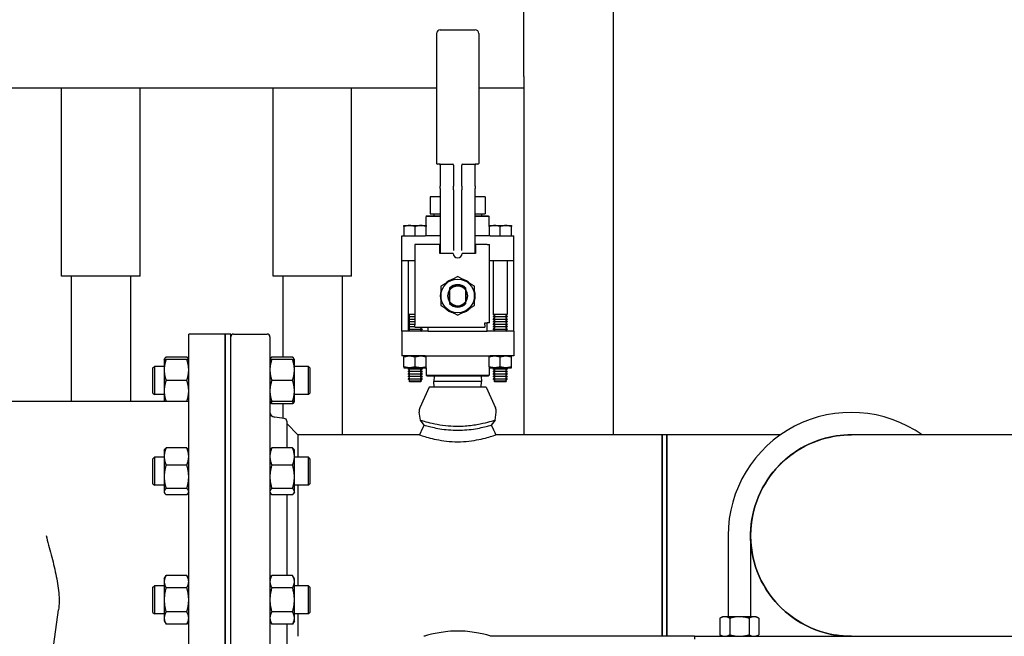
# Paper-space layout 'SHEET_1' of a CAD drawing. Header units: inches. Extents: x 4 to 540, y 12 to 340.
# Tile 46 of 118: x 229 to 251, y 127 to 140. Entities that reach past the tile are written whole.
import ezdxf

# ---------------------------------------------------------------- set-up
doc = ezdxf.new("R2010")
doc.units = ezdxf.units.IN
doc.header["$LTSCALE"] = 16
doc.header["$MEASUREMENT"] = 0
doc.layers.get('0').update_dxf_attribs({"lineweight": 25})

psp = doc.layouts.new('SHEET_1')

# ---------------------------------------------------------------- linework, layer by layer
for p, q in [((242.512, 131.201), (242.512, 149.671)), ((240.512, 139.201), (240.512, 140.701)), ((238.648, 140.244), (239.428, 140.244)), ((238.568, 140.164), (238.568, 137.264)), ((239.508, 140.164), (239.508, 137.264)), ((240.512, 139.201), (240.512, 138.951)), ((226.512, 138.951), (238.568, 138.951)), ((230.2, 134.744), (230.2, 138.951)), ((231.95, 134.744), (231.95, 138.951)), ((234.922, 134.744), (234.922, 138.951)), ((236.672, 134.744), (236.672, 138.951)), ((239.508, 138.951), (240.512, 138.951)), ((240.512, 138.951), (240.512, 131.201)), ((238.648, 137.244), (238.588, 137.244)), ((238.648, 137.244), (238.937, 137.244)), ((238.648, 137.224), (238.648, 136.751)), ((238.948, 137.224), (238.948, 136.751)), ((239.128, 136.751), (239.128, 137.224)), ((239.139, 137.244), (239.428, 137.244)), ((239.488, 137.244), (239.428, 137.244)), ((239.428, 136.751), (239.428, 137.224)), ((238.648, 136.705), (238.648, 136.751)), ((238.648, 136.705), (238.648, 135.363)), ((238.948, 136.676), (238.948, 136.751)), ((238.948, 136.676), (238.948, 135.315)), ((239.128, 136.751), (239.128, 136.676)), ((239.128, 135.315), (239.128, 136.676)), ((239.428, 136.751), (239.428, 136.705)), ((239.428, 135.363), (239.428, 136.705)), ((238.426, 136.518), (238.426, 136.138)), ((238.648, 136.518), (238.426, 136.518)), ((239.65, 136.518), (239.428, 136.518)), ((239.65, 136.518), (239.65, 136.138)), ((238.358, 136.094), (238.338, 136.074)), ((238.648, 136.074), (238.338, 136.074)), ((238.338, 135.874), (238.338, 136.074)), ((238.358, 136.094), (238.648, 136.094)), ((238.426, 136.138), (238.569, 136.138)), ((238.508, 136.138), (238.508, 136.094)), ((238.569, 136.138), (238.59, 136.138)), ((238.59, 136.138), (238.648, 136.138)), ((239.428, 136.138), (239.487, 136.138)), ((239.428, 136.094), (239.718, 136.094)), ((239.738, 136.074), (239.428, 136.074)), ((239.487, 136.138), (239.508, 136.138)), ((239.508, 136.138), (239.65, 136.138)), ((239.569, 136.138), (239.569, 136.094)), ((239.718, 136.094), (239.738, 136.074)), ((239.738, 135.874), (239.738, 136.074)), ((237.838, 135.874), (238.338, 135.874)), ((237.838, 135.852), (237.838, 135.644)), ((238.088, 135.644), (238.088, 135.852)), ((238.338, 135.644), (238.338, 135.852)), ((239.738, 135.874), (240.238, 135.874)), ((239.738, 135.852), (239.738, 135.644)), ((239.988, 135.644), (239.988, 135.852)), ((240.238, 135.644), (240.238, 135.852)), ((237.788, 135.644), (238.312, 135.644)), ((237.788, 135.094), (237.788, 135.644)), ((238.424, 135.644), (238.312, 135.644)), ((238.648, 135.644), (238.424, 135.644)), ((239.653, 135.644), (239.428, 135.644)), ((239.764, 135.644), (239.653, 135.644)), ((239.764, 135.644), (240.288, 135.644)), ((240.288, 135.094), (240.288, 135.644)), ((238.081, 135.454), (238.081, 133.654)), ((238.638, 135.454), (238.081, 135.454)), ((238.638, 135.254), (238.638, 135.454)), ((238.648, 135.363), (238.648, 135.323)), ((239.428, 135.323), (239.428, 135.363)), ((239.695, 135.454), (239.438, 135.454)), ((239.438, 135.454), (239.438, 135.254)), ((239.695, 135.454), (239.745, 135.454)), ((239.745, 135.354), (239.745, 135.454)), ((239.745, 133.704), (239.745, 135.354)), ((238.938, 135.254), (238.638, 135.254)), ((238.648, 135.323), (238.648, 135.254)), ((239.438, 135.254), (239.138, 135.254)), ((239.428, 135.254), (239.428, 135.323)), ((237.788, 133.514), (237.788, 135.094)), ((237.788, 135.094), (238.081, 135.094)), ((237.932, 135.094), (237.932, 133.891)), ((239.745, 135.094), (239.764, 135.094)), ((239.764, 135.094), (240.288, 135.094)), ((239.832, 135.094), (239.832, 133.891)), ((240.144, 135.094), (240.144, 133.891)), ((240.288, 133.514), (240.288, 135.094)), ((231.95, 134.744), (230.2, 134.744)), ((230.415, 134.744), (230.415, 131.951)), ((231.735, 134.744), (231.735, 131.951)), ((236.672, 134.744), (234.922, 134.744)), ((235.137, 134.744), (235.137, 132.938)), ((236.457, 134.744), (236.457, 131.201)), ((238.856, 134.172), (238.856, 134.436)), ((238.858, 134.429), (238.858, 134.179)), ((239.218, 134.179), (239.218, 134.429)), ((239.221, 134.436), (239.221, 134.172)), ((238.081, 133.891), (237.932, 133.891)), ((237.962, 133.873), (237.932, 133.891)), ((237.962, 133.859), (237.932, 133.842)), ((237.932, 133.842), (238.081, 133.842)), ((237.932, 133.842), (237.932, 133.835)), ((238.081, 133.835), (237.932, 133.835)), ((237.962, 133.818), (237.932, 133.835)), ((237.962, 133.804), (237.932, 133.786)), ((237.938, 133.846), (237.938, 133.887)), ((237.938, 133.79), (237.938, 133.831)), ((240.144, 133.891), (239.832, 133.891)), ((239.862, 133.873), (239.832, 133.891)), ((239.862, 133.859), (239.832, 133.842)), ((239.832, 133.842), (240.144, 133.842)), ((239.832, 133.842), (239.832, 133.835)), ((240.144, 133.835), (239.832, 133.835)), ((239.862, 133.818), (239.832, 133.835)), ((239.862, 133.804), (239.832, 133.786)), ((240.114, 133.873), (240.144, 133.891)), ((240.114, 133.859), (240.144, 133.842)), ((240.114, 133.818), (240.144, 133.835)), ((240.114, 133.804), (240.144, 133.786)), ((240.138, 133.846), (240.138, 133.887)), ((240.138, 133.79), (240.138, 133.831)), ((240.144, 133.842), (240.144, 133.835)), ((237.932, 133.786), (238.081, 133.786)), ((237.932, 133.786), (237.932, 133.779)), ((238.081, 133.779), (237.932, 133.779)), ((237.962, 133.762), (237.932, 133.779)), ((237.962, 133.748), (237.932, 133.731)), ((237.932, 133.731), (238.081, 133.731)), ((237.932, 133.731), (237.932, 133.724)), ((238.081, 133.724), (237.932, 133.724)), ((237.962, 133.707), (237.932, 133.724)), ((237.962, 133.693), (237.932, 133.675)), ((237.932, 133.675), (238.081, 133.675)), ((237.932, 133.675), (237.932, 133.668)), ((238.081, 133.668), (237.932, 133.668)), ((237.962, 133.651), (237.932, 133.668)), ((237.962, 133.637), (237.932, 133.62)), ((237.932, 133.62), (238.081, 133.62)), ((237.932, 133.62), (237.932, 133.613)), ((238.081, 133.613), (237.932, 133.613)), ((237.962, 133.595), (237.932, 133.613)), ((237.938, 133.734), (237.938, 133.776)), ((237.938, 133.679), (237.938, 133.72)), ((237.938, 133.623), (237.938, 133.665)), ((237.938, 133.568), (237.938, 133.609)), ((238.081, 133.604), (238.081, 133.654)), ((238.081, 133.604), (239.645, 133.604)), ((238.214, 133.595), (238.229, 133.604)), ((238.381, 133.514), (238.381, 133.604)), ((239.645, 133.654), (239.645, 133.704)), ((239.645, 133.704), (239.695, 133.704)), ((239.645, 133.654), (239.645, 133.604)), ((239.695, 133.514), (239.695, 133.704)), ((239.745, 133.704), (239.695, 133.704)), ((239.832, 133.786), (240.144, 133.786)), ((239.832, 133.786), (239.832, 133.779)), ((240.144, 133.779), (239.832, 133.779)), ((239.862, 133.762), (239.832, 133.779)), ((239.862, 133.748), (239.832, 133.731)), ((239.832, 133.731), (240.144, 133.731)), ((239.832, 133.731), (239.832, 133.724)), ((240.144, 133.724), (239.832, 133.724)), ((239.862, 133.707), (239.832, 133.724)), ((239.862, 133.693), (239.832, 133.675)), ((239.832, 133.675), (240.144, 133.675)), ((239.832, 133.675), (239.832, 133.668)), ((240.144, 133.668), (239.832, 133.668)), ((239.862, 133.651), (239.832, 133.668)), ((239.862, 133.637), (239.832, 133.62)), ((239.832, 133.62), (240.144, 133.62)), ((239.832, 133.62), (239.832, 133.613)), ((240.144, 133.613), (239.832, 133.613)), ((239.862, 133.595), (239.832, 133.613)), ((240.114, 133.762), (240.144, 133.779)), ((240.114, 133.748), (240.144, 133.731)), ((240.114, 133.707), (240.144, 133.724)), ((240.114, 133.693), (240.144, 133.675)), ((240.114, 133.651), (240.144, 133.668)), ((240.114, 133.637), (240.144, 133.62)), ((240.114, 133.595), (240.144, 133.613)), ((240.138, 133.734), (240.138, 133.776)), ((240.138, 133.679), (240.138, 133.72)), ((240.138, 133.623), (240.138, 133.665)), ((240.138, 133.568), (240.138, 133.609)), ((240.144, 133.786), (240.144, 133.779)), ((240.144, 133.731), (240.144, 133.724)), ((240.144, 133.675), (240.144, 133.668)), ((240.144, 133.62), (240.144, 133.613)), ((233.036, 124.451), (233.036, 133.451)), ((233.848, 133.451), (233.036, 133.451)), ((233.848, 133.451), (233.848, 124.451)), ((233.848, 124.451), (233.848, 133.451)), ((233.973, 133.451), (233.848, 133.451)), ((233.973, 124.451), (233.973, 133.451)), ((234.036, 133.451), (234.786, 133.451)), ((234.848, 133.389), (234.848, 124.514)), ((238.312, 133.514), (237.788, 133.514)), ((237.788, 133.514), (237.788, 132.964)), ((237.962, 133.582), (237.932, 133.564)), ((237.932, 133.564), (238.244, 133.564)), ((237.932, 133.564), (237.932, 133.557)), ((238.244, 133.557), (237.932, 133.557)), ((237.962, 133.54), (237.932, 133.557)), ((237.938, 133.514), (237.938, 133.554)), ((237.962, 133.526), (237.941, 133.514)), ((238.214, 133.582), (238.244, 133.564)), ((238.214, 133.54), (238.244, 133.557)), ((238.214, 133.526), (238.235, 133.514)), ((238.244, 133.564), (238.244, 133.557)), ((238.381, 133.514), (238.312, 133.514)), ((238.381, 133.514), (239.695, 133.514)), ((239.764, 133.514), (239.695, 133.514)), ((240.288, 133.514), (239.764, 133.514)), ((239.862, 133.582), (239.832, 133.564)), ((239.832, 133.564), (240.144, 133.564)), ((239.832, 133.564), (239.832, 133.557)), ((240.144, 133.557), (239.832, 133.557)), ((239.862, 133.54), (239.832, 133.557)), ((239.862, 133.526), (239.841, 133.514)), ((240.114, 133.582), (240.144, 133.564)), ((240.114, 133.54), (240.144, 133.557)), ((240.114, 133.526), (240.135, 133.514)), ((240.138, 133.514), (240.138, 133.554)), ((240.144, 133.564), (240.144, 133.557)), ((240.288, 133.514), (240.288, 132.964)), ((232.994, 132.938), (232.531, 132.938)), ((235.353, 132.938), (234.89, 132.938)), ((238.312, 132.964), (237.788, 132.964)), ((237.838, 132.964), (237.838, 132.964)), ((237.838, 132.72), (237.838, 132.942)), ((238.088, 132.72), (238.088, 132.942)), ((238.312, 132.964), (238.424, 132.964)), ((238.338, 132.964), (238.338, 132.964)), ((238.338, 132.72), (238.338, 132.942)), ((238.424, 132.964), (239.653, 132.964)), ((239.653, 132.964), (239.764, 132.964)), ((239.738, 132.964), (239.738, 132.964)), ((239.738, 132.72), (239.738, 132.942)), ((240.288, 132.964), (239.764, 132.964)), ((239.988, 132.72), (239.988, 132.942)), ((240.238, 132.964), (240.238, 132.964)), ((240.238, 132.72), (240.238, 132.942)), ((232.239, 132.697), (232.27, 132.728)), ((232.27, 132.728), (232.27, 132.103)), ((232.489, 132.728), (232.27, 132.728)), ((232.489, 132.884), (232.498, 132.901)), ((232.489, 132.884), (232.489, 132.65)), ((232.994, 132.884), (232.531, 132.884)), ((233.036, 132.884), (233.026, 132.901)), ((234.848, 132.884), (234.858, 132.901)), ((235.353, 132.884), (234.89, 132.884)), ((235.395, 132.884), (235.385, 132.901)), ((235.395, 132.65), (235.395, 132.884)), ((235.707, 132.728), (235.395, 132.728)), ((235.707, 132.103), (235.707, 132.728)), ((235.739, 132.697), (235.707, 132.728)), ((232.239, 132.134), (232.239, 132.697)), ((232.489, 132.65), (232.489, 132.181)), ((235.395, 132.181), (235.395, 132.65)), ((235.739, 132.697), (235.739, 132.134)), ((237.838, 132.698), (238.338, 132.698)), ((237.838, 132.698), (237.838, 132.698)), ((237.962, 132.693), (237.932, 132.675)), ((237.932, 132.675), (238.244, 132.675)), ((237.932, 132.675), (237.932, 132.668)), ((238.244, 132.668), (237.932, 132.668)), ((237.962, 132.651), (237.932, 132.668)), ((237.962, 132.637), (237.932, 132.62)), ((237.932, 132.62), (238.244, 132.62)), ((237.932, 132.62), (237.932, 132.613)), ((238.244, 132.613), (237.932, 132.613)), ((237.962, 132.595), (237.932, 132.613)), ((237.962, 132.582), (237.932, 132.564)), ((237.932, 132.564), (238.244, 132.564)), ((237.932, 132.564), (237.932, 132.557)), ((238.244, 132.557), (237.932, 132.557)), ((237.962, 132.54), (237.932, 132.557)), ((237.962, 132.526), (237.932, 132.509)), ((237.932, 132.509), (238.244, 132.509)), ((237.932, 132.509), (237.932, 132.502)), ((238.244, 132.502), (237.932, 132.502)), ((237.962, 132.484), (237.932, 132.502)), ((238.214, 132.693), (238.244, 132.675)), ((238.214, 132.651), (238.244, 132.668)), ((238.214, 132.637), (238.244, 132.62)), ((238.214, 132.595), (238.244, 132.613)), ((238.214, 132.582), (238.244, 132.564)), ((238.214, 132.54), (238.244, 132.557)), ((238.214, 132.526), (238.244, 132.509)), ((238.214, 132.484), (238.244, 132.502)), ((238.244, 132.675), (238.244, 132.668)), ((238.244, 132.62), (238.244, 132.613)), ((238.244, 132.564), (238.244, 132.557)), ((238.244, 132.509), (238.244, 132.502)), ((238.338, 132.698), (238.338, 132.698)), ((238.338, 132.698), (238.338, 132.534)), ((238.338, 132.534), (239.738, 132.534)), ((238.358, 132.514), (238.338, 132.534)), ((239.718, 132.514), (238.358, 132.514)), ((238.512, 132.514), (238.508, 132.389)), ((239.564, 132.514), (239.568, 132.389)), ((239.718, 132.514), (239.738, 132.534)), ((239.738, 132.698), (240.238, 132.698)), ((239.738, 132.698), (239.738, 132.698)), ((239.738, 132.698), (239.738, 132.534)), ((239.862, 132.693), (239.832, 132.675)), ((239.832, 132.675), (240.144, 132.675)), ((239.832, 132.675), (239.832, 132.668)), ((240.144, 132.668), (239.832, 132.668)), ((239.862, 132.651), (239.832, 132.668)), ((239.862, 132.637), (239.832, 132.62)), ((239.832, 132.62), (240.144, 132.62)), ((239.832, 132.62), (239.832, 132.613)), ((240.144, 132.613), (239.832, 132.613)), ((239.862, 132.595), (239.832, 132.613)), ((239.862, 132.582), (239.832, 132.564)), ((239.832, 132.564), (240.144, 132.564)), ((239.832, 132.564), (239.832, 132.557)), ((240.144, 132.557), (239.832, 132.557)), ((239.862, 132.54), (239.832, 132.557)), ((239.862, 132.526), (239.832, 132.509)), ((239.832, 132.509), (240.144, 132.509)), ((239.832, 132.509), (239.832, 132.502)), ((240.144, 132.502), (239.832, 132.502)), ((239.862, 132.484), (239.832, 132.502)), ((240.114, 132.693), (240.144, 132.675)), ((240.114, 132.651), (240.144, 132.668)), ((240.114, 132.637), (240.144, 132.62)), ((240.114, 132.595), (240.144, 132.613)), ((240.114, 132.582), (240.144, 132.564)), ((240.114, 132.54), (240.144, 132.557)), ((240.114, 132.526), (240.144, 132.509)), ((240.114, 132.484), (240.144, 132.502)), ((240.144, 132.675), (240.144, 132.668)), ((240.144, 132.62), (240.144, 132.613)), ((240.144, 132.564), (240.144, 132.557)), ((240.144, 132.509), (240.144, 132.502)), ((240.238, 132.698), (240.238, 132.698)), ((232.994, 132.416), (232.531, 132.416)), ((235.353, 132.416), (234.89, 132.416)), ((237.962, 132.47), (237.932, 132.453)), ((237.932, 132.453), (238.244, 132.453)), ((237.932, 132.453), (237.932, 132.446)), ((238.244, 132.446), (237.932, 132.446)), ((237.962, 132.429), (237.932, 132.446)), ((237.962, 132.415), (237.947, 132.406)), ((237.947, 132.406), (238.229, 132.406)), ((237.96, 132.394), (237.947, 132.406)), ((237.96, 132.394), (238.217, 132.394)), ((238.214, 132.47), (238.244, 132.453)), ((238.214, 132.429), (238.244, 132.446)), ((238.214, 132.415), (238.229, 132.406)), ((238.217, 132.394), (238.229, 132.406)), ((238.244, 132.453), (238.244, 132.446)), ((239.568, 132.389), (238.508, 132.389)), ((238.512, 132.264), (238.508, 132.389)), ((239.564, 132.264), (239.568, 132.389)), ((239.862, 132.47), (239.832, 132.453)), ((239.832, 132.453), (240.144, 132.453)), ((239.832, 132.453), (239.832, 132.446)), ((240.144, 132.446), (239.832, 132.446)), ((239.862, 132.429), (239.832, 132.446)), ((239.862, 132.415), (239.847, 132.406)), ((239.847, 132.406), (240.129, 132.406)), ((239.86, 132.394), (239.847, 132.406)), ((239.86, 132.394), (240.117, 132.394)), ((240.114, 132.47), (240.144, 132.453)), ((240.114, 132.429), (240.144, 132.446)), ((240.114, 132.415), (240.129, 132.406)), ((240.117, 132.394), (240.129, 132.406)), ((240.144, 132.453), (240.144, 132.446)), ((232.239, 132.134), (232.27, 132.103)), ((232.489, 132.103), (232.27, 132.103)), ((232.489, 132.181), (232.489, 131.947)), ((235.395, 131.947), (235.395, 132.181)), ((235.707, 132.103), (235.395, 132.103)), ((235.739, 132.134), (235.707, 132.103)), ((238.4, 132.264), (238.194, 131.803)), ((239.676, 132.264), (238.4, 132.264)), ((239.676, 132.264), (239.882, 131.803)), ((228.661, 131.951), (232.489, 131.951)), ((232.994, 131.947), (232.531, 131.947)), ((234.848, 131.947), (234.858, 131.93)), ((235.353, 131.947), (234.89, 131.947)), ((235.353, 131.893), (234.89, 131.893)), ((235.137, 131.893), (235.137, 131.572)), ((235.395, 131.947), (235.385, 131.93)), ((238.205, 131.528), (238.18, 131.709)), ((239.871, 131.528), (239.896, 131.709)), ((235.168, 131.568), (234.958, 131.594)), ((235.223, 131.506), (235.223, 130.909)), ((235.473, 131.201), (235.223, 131.451)), ((238.291, 131.419), (238.205, 131.528)), ((239.871, 131.528), (239.786, 131.419)), ((238.186, 131.201), (235.473, 131.201)), ((235.473, 131.201), (235.473, 130.699)), ((243.603, 131.201), (239.89, 131.201)), ((243.603, 131.201), (243.603, 126.701)), ((243.603, 128.951), (243.603, 131.201)), ((243.703, 131.201), (243.603, 131.201)), ((243.703, 126.701), (243.703, 131.201)), ((246.242, 131.201), (243.703, 131.201)), ((243.703, 131.201), (243.703, 128.951)), ((253.689, 131.201), (247.825, 131.201)), ((232.489, 130.855), (232.498, 130.871)), ((232.489, 130.855), (232.489, 130.718)), ((232.994, 130.909), (232.531, 130.909)), ((233.036, 130.855), (233.026, 130.871)), ((234.848, 130.855), (234.858, 130.871)), ((235.353, 130.909), (234.89, 130.909)), ((235.395, 130.855), (235.385, 130.871)), ((235.395, 130.718), (235.395, 130.855)), ((232.239, 130.667), (232.27, 130.699)), ((232.239, 130.105), (232.239, 130.667)), ((232.27, 130.699), (232.27, 130.074)), ((232.489, 130.699), (232.27, 130.699)), ((232.489, 130.718), (232.489, 130.265)), ((232.994, 130.526), (232.531, 130.526)), ((235.353, 130.526), (234.89, 130.526)), ((235.395, 130.265), (235.395, 130.718)), ((235.707, 130.699), (235.395, 130.699)), ((235.707, 130.074), (235.707, 130.699)), ((235.739, 130.667), (235.707, 130.699)), ((235.739, 130.667), (235.739, 130.105)), ((232.239, 130.105), (232.27, 130.074)), ((232.489, 130.074), (232.27, 130.074)), ((232.489, 130.265), (232.489, 129.933)), ((235.395, 129.933), (235.395, 130.265)), ((235.707, 130.074), (235.395, 130.074)), ((235.473, 130.074), (235.473, 128.951)), ((235.739, 130.105), (235.707, 130.074)), ((232.489, 129.933), (232.489, 129.917)), ((232.489, 129.917), (232.498, 129.901)), ((232.994, 130.003), (232.531, 130.003)), ((232.994, 129.863), (232.531, 129.863)), ((233.036, 129.917), (233.026, 129.901)), ((234.848, 129.917), (234.858, 129.901)), ((235.353, 130.003), (234.89, 130.003)), ((235.353, 129.863), (234.89, 129.863)), ((235.223, 129.863), (235.223, 128.057)), ((235.395, 129.917), (235.385, 129.901)), ((235.395, 129.917), (235.395, 129.933)), ((235.473, 128.951), (235.473, 127.828)), ((243.603, 126.701), (243.603, 128.951)), ((243.703, 128.951), (243.703, 126.701)), ((245.073, 128.951), (245.073, 127.139)), ((245.573, 128.951), (245.573, 127.139)), ((232.489, 127.985), (232.531, 128.057)), ((232.489, 127.985), (232.489, 127.922)), ((232.489, 127.922), (232.489, 127.516)), ((232.994, 128.057), (232.531, 128.057)), ((233.036, 127.985), (232.994, 128.057)), ((234.848, 127.985), (234.89, 128.057)), ((235.353, 128.057), (234.89, 128.057)), ((235.395, 127.985), (235.353, 128.057)), ((235.395, 127.922), (235.395, 127.985)), ((235.395, 127.516), (235.395, 127.922)), ((232.239, 127.797), (232.27, 127.828)), ((232.239, 127.235), (232.239, 127.797)), ((232.27, 127.828), (232.27, 127.203)), ((232.489, 127.828), (232.27, 127.828)), ((232.994, 127.787), (232.531, 127.787)), ((235.353, 127.787), (234.89, 127.787)), ((235.707, 127.828), (235.395, 127.828)), ((235.707, 127.203), (235.707, 127.828)), ((235.739, 127.797), (235.707, 127.828)), ((235.739, 127.797), (235.739, 127.235)), ((232.489, 127.516), (232.489, 127.11)), ((235.395, 127.11), (235.395, 127.516)), ((229.179, 120.263), (230.132, 127.293)), ((232.239, 127.235), (232.27, 127.203)), ((232.994, 127.245), (232.531, 127.245)), ((235.353, 127.245), (234.89, 127.245)), ((235.739, 127.235), (235.707, 127.203)), ((232.489, 127.203), (232.27, 127.203)), ((232.489, 127.11), (232.489, 127.047)), ((232.489, 127.047), (232.531, 126.975)), ((233.036, 127.047), (232.994, 126.975)), ((234.848, 127.047), (234.89, 126.975)), ((235.395, 127.047), (235.353, 126.975)), ((235.707, 127.203), (235.395, 127.203)), ((235.395, 127.047), (235.395, 127.11)), ((235.473, 127.203), (235.473, 126.701)), ((244.948, 127.139), (244.89, 127.105)), ((244.89, 127.105), (244.89, 126.735)), ((244.998, 127.139), (244.948, 127.139)), ((245.323, 127.139), (244.998, 127.139)), ((245.107, 127.105), (245.107, 126.735)), ((245.648, 127.139), (245.323, 127.139)), ((245.54, 127.105), (245.54, 126.735)), ((245.698, 127.139), (245.648, 127.139)), ((245.698, 127.139), (245.756, 127.105)), ((245.756, 127.105), (245.756, 126.735)), ((232.994, 126.975), (232.531, 126.975)), ((235.353, 126.975), (234.89, 126.975)), ((235.223, 126.975), (235.223, 126.396)), ((243.603, 126.701), (239.792, 126.701)), ((243.703, 126.701), (243.603, 126.701)), ((244.323, 126.701), (243.703, 126.701)), ((244.323, 126.701), (244.323, 126.641)), ((244.323, 126.701), (247.825, 126.701)), ((244.948, 126.701), (244.89, 126.735)), ((245.698, 126.701), (245.756, 126.735)), ((247.825, 126.701), (253.689, 126.701))]:
    psp.add_line(p, q)
psp.add_circle((239.038, 134.304), 0.375)
for centre, radius, start, end in [((238.648, 140.164), 0.08, 90, 180), ((239.428, 140.164), 0.08, 0, 90), ((238.588, 137.264), 0.02, 180, 270), ((238.628, 137.224), 0.02, 0, 90), ((238.928, 137.224), 0.02, 0, 90), ((239.148, 137.224), 0.02, 90, 180), ((239.448, 137.224), 0.02, 90, 180), ((239.488, 137.264), 0.02, 270, 0), ((239.038, 135.254), 0.1, 180, 0), ((239.038, 134.304), 0.39, 104.1097, 135.8903), ((239.038, 134.304), 0.39, 44.1097, 75.8903), ((239.038, 134.304), 0.25, 43.9455, 136.0545), ((239.038, 134.304), 0.236, 40.1918, 139.8082), ((239.038, 134.304), 0.219, 34.847, 145.153), ((239.038, 134.304), 0.39, 164.1097, 195.8903), ((239.038, 134.304), 0.225, 143.1301, 216.8699), ((239.038, 134.304), 0.225, 323.1301, 36.8699), ((239.038, 134.304), 0.39, 344.1097, 15.8903), ((239.038, 134.304), 0.39, 224.1097, 255.8903), ((239.038, 134.304), 0.219, 214.847, 325.153), ((239.038, 134.304), 0.236, 220.1918, 319.8082), ((239.038, 134.304), 0.25, 223.9455, 316.0545), ((239.038, 134.304), 0.39, 284.1097, 315.8903), ((237.958, 133.866), 0.00802, 300, 60), ((237.958, 133.811), 0.00802, 300, 60), ((239.858, 133.866), 0.00802, 300, 60), ((239.858, 133.811), 0.00802, 300, 60), ((240.118, 133.866), 0.00802, 120, 240), ((240.118, 133.811), 0.00802, 120, 240), ((237.958, 133.755), 0.00802, 300, 60), ((237.958, 133.7), 0.00802, 300, 60), ((237.958, 133.644), 0.00802, 300, 60), ((237.958, 133.588), 0.00802, 300, 60), ((238.218, 133.588), 0.00802, 120, 240), ((239.858, 133.755), 0.00802, 300, 60), ((239.858, 133.7), 0.00802, 300, 60), ((239.858, 133.644), 0.00802, 300, 60), ((239.858, 133.588), 0.00802, 300, 60), ((240.118, 133.755), 0.00802, 120, 240), ((240.118, 133.7), 0.00802, 120, 240), ((240.118, 133.644), 0.00802, 120, 240), ((240.118, 133.588), 0.00802, 120, 240), ((234.036, 133.389), 0.0625, 90, 180), ((234.786, 133.389), 0.0625, 0, 90), ((237.958, 133.533), 0.00802, 300, 60), ((238.218, 133.533), 0.00802, 120, 240), ((239.858, 133.533), 0.00802, 300, 60), ((240.118, 133.533), 0.00802, 120, 240), ((237.958, 132.7), 0.00802, 300, 348.8143), ((237.958, 132.644), 0.00802, 300, 60), ((237.958, 132.588), 0.00802, 300, 60), ((237.958, 132.533), 0.00802, 300, 60), ((238.218, 132.7), 0.00802, 191.1857, 240), ((238.218, 132.644), 0.00802, 120, 240), ((238.218, 132.588), 0.00802, 120, 240), ((238.218, 132.533), 0.00802, 120, 240), ((239.858, 132.7), 0.00802, 300, 348.8143), ((239.858, 132.644), 0.00802, 300, 60), ((239.858, 132.588), 0.00802, 300, 60), ((239.858, 132.533), 0.00802, 300, 60), ((240.118, 132.7), 0.00802, 191.1857, 240), ((240.118, 132.644), 0.00802, 120, 240), ((240.118, 132.588), 0.00802, 120, 240), ((240.118, 132.533), 0.00802, 120, 240), ((237.958, 132.477), 0.00802, 300, 60), ((237.958, 132.422), 0.00802, 300, 60), ((238.218, 132.477), 0.00802, 120, 240), ((238.218, 132.422), 0.00802, 120, 240), ((239.858, 132.477), 0.00802, 300, 60), ((239.858, 132.422), 0.00802, 300, 60), ((240.118, 132.477), 0.00802, 120, 240), ((240.118, 132.422), 0.00802, 120, 240), ((234.973, 131.718), 0.125, 180, 263), ((238.351, 131.733), 0.172, 155.8847, 187.9119), ((239.726, 131.733), 0.172, 352.0881, 24.1153), ((247.823, 128.951), 2.75, 54.9032, 180), ((235.161, 131.506), 0.0625, 0, 83), ((247.823, 128.951), 2.25, 89.981, 270.019)]:
    psp.add_arc(centre, radius, start, end)
for points, weights in [([(238.088, 135.852), (237.963, 135.893), (237.838, 135.852)], [1, 1.15455095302, 1]), ([(237.838, 135.852), (237.838, 135.874), (237.838, 135.874)], [1, 1.03802697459, 1]), ([(238.338, 135.852), (238.213, 135.893), (238.088, 135.852)], [1, 1.15455095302, 1]), ([(238.338, 135.874), (238.338, 135.874), (238.338, 135.852)], [1, 1.03802697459, 1]), ([(239.988, 135.852), (239.863, 135.893), (239.738, 135.852)], [1, 1.15455095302, 1]), ([(239.738, 135.852), (239.738, 135.874), (239.738, 135.874)], [1, 1.03802697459, 1]), ([(240.238, 135.852), (240.113, 135.893), (239.988, 135.852)], [1, 1.15455095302, 1]), ([(240.238, 135.874), (240.238, 135.874), (240.238, 135.852)], [1, 1.03802697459, 1]), ([(239.038, 134.737), (238.851, 134.629), (238.663, 134.521)], [1, 1.15470053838, 1]), ([(239.413, 134.521), (239.226, 134.629), (239.038, 134.737)], [1, 1.15470053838, 1]), ([(238.663, 134.521), (238.663, 134.304), (238.663, 134.087)], [1, 1.15470053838, 1]), ([(238.858, 134.478), (238.858, 134.467), (238.858, 134.456)], [1, 1.00196496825, 1.00197959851]), ([(239.218, 134.456), (239.218, 134.467), (239.218, 134.478)], [1.00197959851, 1.00196496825, 1]), ([(239.413, 134.087), (239.413, 134.304), (239.413, 134.521)], [1, 1.15470053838, 1]), ([(238.858, 134.456), (238.858, 134.442), (238.858, 134.429)], [1, 1.00173233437, 1]), ([(239.218, 134.429), (239.218, 134.442), (239.218, 134.456)], [1, 1.00173233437, 1]), ([(238.663, 134.087), (238.851, 133.979), (239.038, 133.871)], [1, 1.15470053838, 1]), ([(238.858, 134.179), (238.858, 134.166), (238.858, 134.152)], [1, 1.00173233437, 1]), ([(238.858, 134.152), (238.858, 134.142), (238.858, 134.131)], [1.00197959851, 1.00196496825, 1]), ([(239.038, 133.871), (239.226, 133.979), (239.413, 134.087)], [1, 1.15470053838, 1]), ([(239.218, 134.152), (239.218, 134.166), (239.218, 134.179)], [1, 1.00173233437, 1]), ([(239.218, 134.131), (239.218, 134.142), (239.218, 134.152)], [1, 1.00196496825, 1.00197959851]), ([(232.531, 132.938), (232.498, 132.91), (232.491, 132.884)], [1.10906450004, 1.09674264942, 1.03852268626]), ([(233.033, 132.884), (233.026, 132.91), (232.994, 132.938)], [1.03852268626, 1.09674264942, 1.10906450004]), ([(234.89, 132.938), (234.858, 132.91), (234.85, 132.884)], [1.10906450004, 1.09674264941, 1.03852268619]), ([(235.393, 132.884), (235.385, 132.91), (235.353, 132.938)], [1.03852268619, 1.09674264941, 1.10906450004]), ([(237.838, 132.942), (237.963, 132.983), (238.088, 132.942)], [1, 1.15470053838, 1]), ([(237.838, 132.964), (237.838, 132.964), (237.838, 132.942)], [1.07735026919, 1.07735026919, 1]), ([(238.088, 132.942), (238.213, 132.983), (238.338, 132.942)], [1, 1.15470053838, 1]), ([(238.338, 132.942), (238.338, 132.964), (238.338, 132.964)], [1, 1.07735026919, 1.07735026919]), ([(239.738, 132.942), (239.863, 132.983), (239.988, 132.942)], [1, 1.15470053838, 1]), ([(239.738, 132.964), (239.738, 132.964), (239.738, 132.942)], [1.07735026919, 1.07735026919, 1]), ([(239.988, 132.942), (240.113, 132.983), (240.238, 132.942)], [1, 1.15470053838, 1]), ([(240.238, 132.942), (240.238, 132.964), (240.238, 132.964)], [1, 1.07735026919, 1.07735026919]), ([(232.531, 132.884), (232.489, 132.759), (232.489, 132.65)], [1.10906450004, 1.0930923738, 1]), ([(232.489, 132.884), (232.489, 132.884), (232.531, 132.884)], [1, 1.0930923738, 1.10906450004]), ([(233.036, 132.65), (233.036, 132.759), (232.994, 132.884)], [1, 1.0930923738, 1.10906450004]), ([(232.994, 132.884), (233.036, 132.884), (233.036, 132.884)], [1.10906450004, 1.0930923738, 1]), ([(234.89, 132.884), (234.848, 132.759), (234.848, 132.65)], [1.10906450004, 1.0930923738, 1]), ([(234.848, 132.884), (234.848, 132.884), (234.89, 132.884)], [1, 1.0930923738, 1.10906450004]), ([(235.395, 132.65), (235.395, 132.759), (235.353, 132.884)], [1, 1.0930923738, 1.10906450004]), ([(235.353, 132.884), (235.395, 132.884), (235.395, 132.884)], [1.10906450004, 1.0930923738, 1]), ([(238.088, 132.72), (237.963, 132.679), (237.838, 132.72)], [1, 1.15470053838, 1]), ([(237.838, 132.72), (237.838, 132.698), (237.838, 132.698)], [1, 1.07735026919, 1.07735026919]), ([(238.338, 132.72), (238.213, 132.679), (238.088, 132.72)], [1, 1.15470053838, 1]), ([(238.338, 132.698), (238.338, 132.698), (238.338, 132.72)], [1.07735026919, 1.07735026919, 1]), ([(239.988, 132.72), (239.863, 132.679), (239.738, 132.72)], [1, 1.15470053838, 1]), ([(239.738, 132.72), (239.738, 132.698), (239.738, 132.698)], [1, 1.07735026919, 1.07735026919]), ([(240.238, 132.72), (240.113, 132.679), (239.988, 132.72)], [1, 1.15470053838, 1]), ([(240.238, 132.698), (240.238, 132.698), (240.238, 132.72)], [1.07735026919, 1.07735026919, 1]), ([(232.489, 132.65), (232.489, 132.541), (232.531, 132.416)], [1, 1.0930923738, 1.10906450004]), ([(232.994, 132.416), (233.036, 132.541), (233.036, 132.65)], [1.10906450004, 1.0930923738, 1]), ([(234.848, 132.65), (234.848, 132.541), (234.89, 132.416)], [1, 1.0930923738, 1.10906450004]), ([(235.353, 132.416), (235.395, 132.541), (235.395, 132.65)], [1.10906450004, 1.0930923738, 1]), ([(232.531, 132.416), (232.489, 132.29), (232.489, 132.181)], [1.10906450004, 1.0930923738, 1]), ([(233.036, 132.181), (233.036, 132.29), (232.994, 132.416)], [1, 1.0930923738, 1.10906450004]), ([(234.89, 132.416), (234.848, 132.29), (234.848, 132.181)], [1.10906450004, 1.0930923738, 1]), ([(235.395, 132.181), (235.395, 132.29), (235.353, 132.416)], [1, 1.0930923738, 1.10906450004]), ([(232.489, 132.181), (232.489, 132.072), (232.531, 131.947)], [1, 1.0930923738, 1.10906450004]), ([(232.994, 131.947), (233.036, 132.072), (233.036, 132.181)], [1.10906450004, 1.0930923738, 1]), ([(234.848, 132.181), (234.848, 132.072), (234.89, 131.947)], [1, 1.0930923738, 1.10906450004]), ([(235.353, 131.947), (235.395, 132.072), (235.395, 132.181)], [1.10906450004, 1.0930923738, 1]), ([(232.531, 131.947), (232.489, 131.947), (232.489, 131.947)], [1.10906450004, 1.0930923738, 1]), ([(233.036, 131.947), (233.036, 131.947), (232.994, 131.947)], [1, 1.0930923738, 1.10906450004]), ([(234.89, 131.947), (234.848, 131.947), (234.848, 131.947)], [1.10906450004, 1.0930923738, 1]), ([(234.89, 131.893), (234.868, 131.913), (234.858, 131.93)], [1.10906450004, 1.10058521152, 1.07037081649]), ([(234.87, 131.947), (234.879, 131.921), (234.89, 131.893)], [1.09444483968, 1.1046715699, 1.10906450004]), ([(235.395, 131.947), (235.395, 131.947), (235.353, 131.947)], [1, 1.0930923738, 1.10906450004]), ([(235.353, 131.893), (235.365, 131.921), (235.373, 131.947)], [1.10906450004, 1.1046715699, 1.09444483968]), ([(235.385, 131.93), (235.375, 131.913), (235.353, 131.893)], [1.07037081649, 1.10058521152, 1.10906450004]), ([(232.531, 130.909), (232.489, 130.806), (232.489, 130.718)], [1.10906450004, 1.0930923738, 1]), ([(232.498, 130.871), (232.509, 130.889), (232.531, 130.909)], [1.07037081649, 1.10058521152, 1.10906450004]), ([(233.036, 130.718), (233.036, 130.806), (232.994, 130.909)], [1, 1.0930923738, 1.10906450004]), ([(232.994, 130.909), (233.016, 130.889), (233.026, 130.871)], [1.10906450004, 1.10058521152, 1.07037081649]), ([(234.89, 130.909), (234.848, 130.806), (234.848, 130.718)], [1.10906450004, 1.0930923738, 1]), ([(234.858, 130.871), (234.868, 130.889), (234.89, 130.909)], [1.07037081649, 1.10058521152, 1.10906450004]), ([(235.395, 130.718), (235.395, 130.806), (235.353, 130.909)], [1, 1.0930923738, 1.10906450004]), ([(235.353, 130.909), (235.375, 130.889), (235.385, 130.871)], [1.10906450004, 1.10058521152, 1.07037081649]), ([(232.489, 130.718), (232.489, 130.629), (232.531, 130.526)], [1, 1.0930923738, 1.10906450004]), ([(232.531, 130.526), (232.489, 130.386), (232.489, 130.265)], [1.10906450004, 1.0930923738, 1]), ([(232.994, 130.526), (233.036, 130.629), (233.036, 130.718)], [1.10906450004, 1.0930923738, 1]), ([(233.036, 130.265), (233.036, 130.386), (232.994, 130.526)], [1, 1.0930923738, 1.10906450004]), ([(234.848, 130.718), (234.848, 130.629), (234.89, 130.526)], [1, 1.0930923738, 1.10906450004]), ([(234.89, 130.526), (234.848, 130.386), (234.848, 130.265)], [1.10906450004, 1.0930923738, 1]), ([(235.353, 130.526), (235.395, 130.629), (235.395, 130.718)], [1.10906450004, 1.0930923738, 1]), ([(235.395, 130.265), (235.395, 130.386), (235.353, 130.526)], [1, 1.0930923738, 1.10906450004]), ([(232.489, 130.265), (232.489, 130.143), (232.531, 130.003)], [1, 1.0930923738, 1.10906450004]), ([(232.994, 130.003), (233.036, 130.143), (233.036, 130.265)], [1.10906450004, 1.0930923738, 1]), ([(234.848, 130.265), (234.848, 130.143), (234.89, 130.003)], [1, 1.0930923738, 1.10906450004]), ([(235.353, 130.003), (235.395, 130.143), (235.395, 130.265)], [1.10906450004, 1.0930923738, 1]), ([(232.531, 130.003), (232.489, 129.966), (232.489, 129.933)], [1.10906450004, 1.0930923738, 1]), ([(232.489, 129.933), (232.489, 129.901), (232.531, 129.863)], [1, 1.0930923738, 1.10906450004]), ([(233.036, 129.933), (233.036, 129.966), (232.994, 130.003)], [1, 1.0930923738, 1.10906450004]), ([(232.994, 129.863), (233.036, 129.901), (233.036, 129.933)], [1.10906450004, 1.0930923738, 1]), ([(234.89, 130.003), (234.848, 129.966), (234.848, 129.933)], [1.10906450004, 1.0930923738, 1]), ([(234.848, 129.933), (234.848, 129.901), (234.89, 129.863)], [1, 1.0930923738, 1.10906450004]), ([(235.395, 129.933), (235.395, 129.966), (235.353, 130.003)], [1, 1.0930923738, 1.10906450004]), ([(235.353, 129.863), (235.395, 129.901), (235.395, 129.933)], [1.10906450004, 1.0930923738, 1]), ([(232.531, 128.057), (232.489, 127.985), (232.489, 127.922)], [1.10906450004, 1.0930923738, 1]), ([(232.489, 127.922), (232.489, 127.859), (232.531, 127.787)], [1, 1.0930923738, 1.10906450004]), ([(233.036, 127.922), (233.036, 127.985), (232.994, 128.057)], [1, 1.0930923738, 1.10906450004]), ([(232.994, 127.787), (233.036, 127.859), (233.036, 127.922)], [1.10906450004, 1.0930923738, 1]), ([(234.89, 128.057), (234.848, 127.985), (234.848, 127.922)], [1.10906450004, 1.0930923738, 1]), ([(234.848, 127.922), (234.848, 127.859), (234.89, 127.787)], [1, 1.0930923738, 1.10906450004]), ([(235.395, 127.922), (235.395, 127.985), (235.353, 128.057)], [1, 1.0930923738, 1.10906450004]), ([(235.353, 127.787), (235.395, 127.859), (235.395, 127.922)], [1.10906450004, 1.0930923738, 1]), ([(232.531, 127.787), (232.489, 127.642), (232.489, 127.516)], [1.10906450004, 1.0930923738, 1]), ([(233.036, 127.516), (233.036, 127.642), (232.994, 127.787)], [1, 1.0930923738, 1.10906450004]), ([(234.89, 127.787), (234.848, 127.642), (234.848, 127.516)], [1.10906450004, 1.0930923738, 1]), ([(235.395, 127.516), (235.395, 127.642), (235.353, 127.787)], [1, 1.0930923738, 1.10906450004]), ([(232.489, 127.516), (232.489, 127.39), (232.531, 127.245)], [1, 1.0930923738, 1.10906450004]), ([(232.994, 127.245), (233.036, 127.39), (233.036, 127.516)], [1.10906450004, 1.0930923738, 1]), ([(234.848, 127.516), (234.848, 127.39), (234.89, 127.245)], [1, 1.0930923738, 1.10906450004]), ([(235.353, 127.245), (235.395, 127.39), (235.395, 127.516)], [1.10906450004, 1.0930923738, 1]), ([(232.531, 127.245), (232.489, 127.173), (232.489, 127.11)], [1.10906450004, 1.0930923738, 1]), ([(233.036, 127.11), (233.036, 127.173), (232.994, 127.245)], [1, 1.0930923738, 1.10906450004]), ([(234.89, 127.245), (234.848, 127.173), (234.848, 127.11)], [1.10906450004, 1.0930923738, 1]), ([(235.395, 127.11), (235.395, 127.173), (235.353, 127.245)], [1, 1.0930923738, 1.10906450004]), ([(232.489, 127.11), (232.489, 127.047), (232.531, 126.975)], [1, 1.0930923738, 1.10906450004]), ([(232.994, 126.975), (233.036, 127.047), (233.036, 127.11)], [1.10906450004, 1.0930923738, 1]), ([(234.848, 127.11), (234.848, 127.047), (234.89, 126.975)], [1, 1.0930923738, 1.10906450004]), ([(235.353, 126.975), (235.395, 127.047), (235.395, 127.11)], [1.10906450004, 1.0930923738, 1]), ([(244.998, 127.139), (244.948, 127.139), (244.89, 127.105)], [1, 1.0930923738, 1.10906450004]), ([(245.107, 127.105), (245.049, 127.139), (244.998, 127.139)], [1.10906450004, 1.0930923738, 1]), ([(245.323, 127.139), (245.223, 127.139), (245.107, 127.105)], [1, 1.0930923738, 1.10906450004]), ([(245.54, 127.105), (245.424, 127.139), (245.323, 127.139)], [1.10906450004, 1.0930923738, 1]), ([(245.648, 127.139), (245.598, 127.139), (245.54, 127.105)], [1, 1.0930923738, 1.10906450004]), ([(245.756, 127.105), (245.698, 127.139), (245.648, 127.139)], [1.10906450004, 1.0930923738, 1]), ([(244.89, 126.735), (244.948, 126.701), (244.998, 126.701)], [1.10906450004, 1.0930923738, 1]), ([(244.998, 126.701), (245.049, 126.701), (245.107, 126.735)], [1, 1.0930923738, 1.10906450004]), ([(245.107, 126.735), (245.223, 126.701), (245.323, 126.701)], [1.10906450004, 1.0930923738, 1]), ([(245.323, 126.701), (245.424, 126.701), (245.54, 126.735)], [1, 1.0930923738, 1.10906450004]), ([(245.54, 126.735), (245.598, 126.701), (245.648, 126.701)], [1.10906450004, 1.0930923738, 1]), ([(245.648, 126.701), (245.698, 126.701), (245.756, 126.735)], [1, 1.0930923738, 1.10906450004])]:
    psp.add_rational_spline(points, weights, degree=2)
for points in [[(238.186, 131.201), (238.221, 131.274), (238.256, 131.346), (238.291, 131.419)], [(239.786, 131.419), (239.821, 131.346), (239.855, 131.274), (239.89, 131.201)], [(247.825, 126.701), (247.824, 126.701), (247.824, 126.701), (247.823, 126.701)], [(247.823, 126.701), (247.824, 126.701), (247.824, 126.701), (247.825, 126.701)]]:
    psp.add_open_spline(points, degree=3)
for points, knots in [([(238.205, 131.528), (238.205, 131.528), (238.21, 131.527), (238.24, 131.518), (238.277, 131.508), (238.382, 131.48), (238.45, 131.463), (238.599, 131.433), (238.678, 131.42), (238.841, 131.401), (238.923, 131.395), (239.007, 131.394), (239.017, 131.394), (239.028, 131.394), (239.038, 131.394)], [10.041851, 10.041851, 10.041851, 10.041851, 10.43837, 10.43837, 11.200017, 11.200017, 11.958445, 11.958445, 12.644088, 12.644088, 13.28052, 13.28052, 13.28052, 13.360678, 13.360678, 13.360678, 13.360678]), ([(238.291, 131.419), (238.291, 131.419), (238.292, 131.419), (238.293, 131.418), (238.3, 131.416), (238.321, 131.41), (238.351, 131.402), (238.382, 131.393), (238.424, 131.382), (238.474, 131.37), (238.522, 131.359), (238.58, 131.347), (238.641, 131.337), (238.701, 131.327), (238.767, 131.319), (238.834, 131.313), (238.9, 131.307), (238.969, 131.304), (239.038, 131.304)], [0.705086, 0.705086, 0.705086, 0.705086, 0.7176979, 0.7176979, 0.7176979, 0.7659055, 0.7659055, 0.7659055, 0.8148308, 0.8148308, 0.8148308, 0.8624843, 0.8624843, 0.8624843, 0.9090498, 0.9090498, 0.9090498, 0.9545943, 0.9545943, 0.9545943, 0.9545943]), ([(239.038, 131.394), (239.08, 131.394), (239.121, 131.395), (239.271, 131.403), (239.375, 131.416), (239.563, 131.449), (239.646, 131.468), (239.774, 131.501), (239.82, 131.514), (239.862, 131.526), (239.871, 131.528), (239.871, 131.528)], [0.080158, 0.080158, 0.080158, 0.080158, 0.396868, 0.396868, 1.234131, 1.234131, 2.08298, 2.08298, 2.889813, 2.889813, 3.401072, 3.401072, 3.401072, 3.401072]), ([(239.242, 131.313), (239.31, 131.319), (239.376, 131.327), (239.435, 131.337), (239.496, 131.347), (239.554, 131.359), (239.602, 131.37), (239.652, 131.382), (239.695, 131.393), (239.725, 131.402), (239.756, 131.41), (239.777, 131.416), (239.783, 131.418), (239.785, 131.419), (239.786, 131.419), (239.785, 131.419)], [0, 0, 0, 0, 0.0465684, 0.0465684, 0.0465684, 0.0942118, 0.0942118, 0.0942118, 0.1431081, 0.1431081, 0.1431081, 0.1924807, 0.1924807, 0.1924807, 0.2040125, 0.2040125, 0.2040125, 0.2040125]), ([(238.186, 131.201), (238.186, 131.201), (238.187, 131.201), (238.189, 131.2), (238.196, 131.198), (238.216, 131.19), (238.248, 131.18), (238.281, 131.169), (238.326, 131.155), (238.38, 131.14), (238.433, 131.126), (238.496, 131.11), (238.566, 131.096), (238.634, 131.082), (238.711, 131.069), (238.791, 131.06), (238.869, 131.052), (238.953, 131.047), (239.038, 131.047)], [0.7050057, 0.7050057, 0.7050057, 0.7050057, 0.7176978, 0.7176978, 0.7176978, 0.7659054, 0.7659054, 0.7659054, 0.8148308, 0.8148308, 0.8148308, 0.8624843, 0.8624843, 0.8624843, 0.9090497, 0.9090497, 0.9090497, 0.954516, 0.954516, 0.954516, 0.954516]), ([(239.038, 131.304), (239.039, 131.304), (239.04, 131.304), (239.04, 131.304), (239.109, 131.304), (239.177, 131.307), (239.242, 131.313)], [0.95459426, 0.95459426, 0.95459426, 0.95459426, 0.95508037, 0.95508037, 0.95508037, 1, 1, 1, 1]), ([(239.285, 131.06), (239.365, 131.069), (239.442, 131.082), (239.51, 131.096), (239.58, 131.11), (239.644, 131.126), (239.696, 131.14), (239.75, 131.155), (239.795, 131.169), (239.828, 131.18), (239.861, 131.191), (239.881, 131.198), (239.888, 131.2), (239.89, 131.201), (239.89, 131.201), (239.89, 131.201)], [0, 0, 0, 0, 0.0465684, 0.0465684, 0.0465684, 0.0942118, 0.0942118, 0.0942118, 0.1431081, 0.1431081, 0.1431081, 0.1924806, 0.1924806, 0.1924806, 0.2039676, 0.2039676, 0.2039676, 0.2039676]), ([(247.823, 126.701), (247.702, 126.701), (247.581, 126.711), (247.163, 126.779), (246.875, 126.889), (246.372, 127.208), (246.156, 127.413), (245.813, 127.898), (245.69, 128.179), (245.566, 128.746), (245.558, 129.031), (245.648, 129.59), (245.748, 129.864), (246.038, 130.346), (246.224, 130.557), (246.657, 130.893), (246.902, 131.021), (247.376, 131.167), (247.6, 131.201), (247.825, 131.201)], [-32.97731, -32.97731, -32.97731, -32.97731, -32.130762, -32.130762, -30.014553, -30.014553, -27.96705, -27.96705, -25.860951, -25.860951, -23.902752, -23.902752, -21.898851, -21.898851, -19.964957, -19.964957, -18.06363, -18.06363, -16.492963, -16.492963, -16.492963, -16.492963]), ([(247.825, 131.201), (247.6, 131.201), (247.376, 131.167), (246.902, 131.021), (246.657, 130.893), (246.224, 130.557), (246.038, 130.346), (245.748, 129.864), (245.648, 129.59), (245.558, 129.031), (245.566, 128.746), (245.69, 128.179), (245.813, 127.898), (246.156, 127.413), (246.372, 127.208), (246.875, 126.889), (247.163, 126.779), (247.581, 126.711), (247.702, 126.701), (247.823, 126.701)], [16.492963, 16.492963, 16.492963, 16.492963, 18.06363, 18.06363, 19.964957, 19.964957, 21.898851, 21.898851, 23.902752, 23.902752, 25.860951, 25.860951, 27.96705, 27.96705, 30.014553, 30.014553, 32.130762, 32.130762, 32.97731, 32.97731, 32.97731, 32.97731]), ([(239.038, 131.047), (239.039, 131.047), (239.04, 131.047), (239.041, 131.047), (239.125, 131.047), (239.208, 131.052), (239.285, 131.06)], [0.95451604, 0.95451604, 0.95451604, 0.95451604, 0.95508031, 0.95508031, 0.95508031, 1, 1, 1, 1]), ([(229.852, 128.951), (229.89, 128.813), (229.93, 128.669), (230.005, 128.38), (230.041, 128.234), (230.1, 127.947), (230.123, 127.807), (230.147, 127.539), (230.148, 127.411), (230.132, 127.293)], [0, 0, 0, 0, 1.09021, 1.09021, 2.18042, 2.18042, 3.27063, 3.27063, 4.36084, 4.36084, 4.36084, 4.36084]), ([(239.792, 126.701), (239.792, 126.701), (239.785, 126.703), (239.771, 126.707), (239.753, 126.712), (239.724, 126.721), (239.685, 126.731), (239.646, 126.742), (239.597, 126.754), (239.542, 126.765), (239.488, 126.777), (239.425, 126.788), (239.358, 126.797), (239.293, 126.806), (239.221, 126.813), (239.148, 126.817), (239.076, 126.82), (239.001, 126.82), (238.929, 126.817), (238.856, 126.813), (238.784, 126.806), (238.718, 126.797), (238.652, 126.788), (238.589, 126.777), (238.535, 126.766), (238.479, 126.754), (238.43, 126.742), (238.392, 126.732), (238.353, 126.721), (238.323, 126.712), (238.305, 126.707), (238.292, 126.703), (238.285, 126.701), (238.285, 126.701)], [0.2043507, 0.2043507, 0.2043507, 0.2043507, 0.2413959, 0.2413959, 0.2413959, 0.2904057, 0.2904057, 0.2904057, 0.3385877, 0.3385877, 0.3385877, 0.3855053, 0.3855053, 0.3855053, 0.4315866, 0.4315866, 0.4315866, 0.4774323, 0.4774323, 0.4774323, 0.5235675, 0.5235675, 0.5235675, 0.5705076, 0.5705076, 0.5705076, 0.6185973, 0.6185973, 0.6185973, 0.667626, 0.667626, 0.667626, 0.7048333, 0.7048333, 0.7048333, 0.7048333])]:
    psp.add_open_spline(points, degree=3, knots=knots)

doc.saveas('drawing.dxf')
